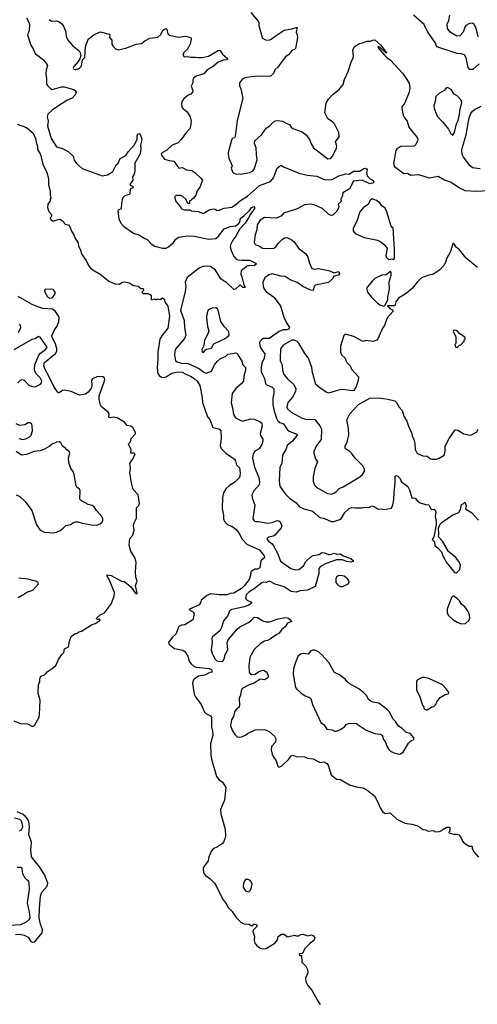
# Model space of a CAD drawing. Extents: x 2293878 to 2522763, y 823964 to 1006972.
# Tile 128 of 256: x 2349695 to 2355042, y 898819 to 910332. Entities that reach past the tile are written whole.
import ezdxf

# ---------------------------------------------------------------- set-up
doc = ezdxf.new("R2010")
doc.units = 0

msp = doc.modelspace()

# ---------------------------------------------------------------- linework, layer by layer
at = {"layer": '0CON20XD'}
for points in [[(2352394, 910415), (2352481, 910315), (2352489, 910295), (2352489, 910265), (2352527, 910125), (2352532, 910115), (2352565, 910096), (2352608, 910092), (2352635, 910104), (2352691, 910149), (2352785, 910210), (2352875, 910224), (2352925, 910242), (2352935, 910240), (2352927, 910185), (2352938, 910158), (2352940, 910125), (2352916, 909994), (2352906, 909984), (2352880, 909975), (2352835, 909922), (2352805, 909902), (2352761, 909849), (2352712, 909778), (2352675, 909746), (2352662, 909705), (2352626, 909674), (2352585, 909667), (2352475, 909673), (2352345, 909658), (2352300, 909640), (2352264, 909595), (2352264, 909564), (2352280, 909525), (2352303, 909415), (2352234, 909155), (2352211, 908965), (2352205, 908952), (2352185, 908948), (2352174, 908936), (2352132, 908778), (2352131, 908755), (2352138, 908715), (2352176, 908625), (2352164, 908595), (2352182, 908552), (2352196, 908536), (2352215, 908529), (2352275, 908526), (2352385, 908544), (2352419, 908565), (2352436, 908585), (2352470, 908695), (2352460, 908755), (2352458, 908835), (2352437, 908885), (2352442, 908915), (2352525, 908989), (2352575, 909064), (2352617, 909093), (2352655, 909134), (2352685, 909151), (2352715, 909154), (2352765, 909144), (2352825, 909114), (2352848, 909108), (2352868, 909075), (2352885, 909061), (2352995, 909021), (2353041, 908985), (2353085, 908922), (2353100, 908880), (2353129, 908835), (2353295, 908706), (2353325, 908710), (2353355, 908741), (2353395, 908832), (2353399, 908855), (2353386, 908905), (2353428, 908962), (2353425, 909015), (2353374, 909115), (2353350, 909140), (2353297, 909175), (2353261, 909245), (2353274, 909355), (2353305, 909405), (2353355, 909458), (2353426, 909515), (2353475, 909573), (2353489, 909635), (2353534, 909726), (2353569, 909835), (2353591, 909885), (2353596, 909905), (2353588, 909975), (2353605, 910020), (2353664, 910056), (2353699, 910061), (2353755, 910082), (2353795, 910080), (2353820, 910095), (2353845, 910098), (2353916, 910035), (2353957, 909977), (2353978, 909955), (2353980, 909945), (2353975, 909940), (2353905, 910008), (2353880, 910020), (2353882, 910005), (2353955, 909920), (2353985, 909890), (2354029, 909859), (2354168, 909708), (2354219, 909635), (2354246, 909585), (2354252, 909535), (2354246, 909485), (2354195, 909360), (2354160, 909315), (2354160, 909295), (2354176, 909215), (2354192, 909185), (2354224, 909145), (2354243, 909075), (2354339, 908955), (2354347, 908935), (2354344, 908915), (2354325, 908872), (2354305, 908854), (2354275, 908849), (2354155, 908853), (2354105, 908825), (2354091, 908805), (2354073, 908713), (2354064, 908655), (2354074, 908615), (2354185, 908533), (2354225, 908537), (2354265, 908516), (2354355, 908524), (2354478, 908482), (2354585, 908504), (2354659, 908459), (2354735, 908434), (2354834, 908365), (2354895, 908336), (2355033, 908327), (2355164, 908336)], [(2355065, 909816), (2354988, 909752), (2354955, 909749), (2354935, 909775), (2354913, 909885), (2354892, 909922), (2354855, 909934), (2354805, 909939), (2354568, 910015), (2354548, 910065), (2354463, 910185), (2354422, 910275), (2354296, 910385)], [(2355051, 910131), (2355030, 910235), (2355005, 910276), (2354985, 910292), (2354951, 910289), (2354907, 910263), (2354896, 910245), (2354876, 910185), (2354837, 910143), (2354801, 910141), (2354724, 910185), (2354695, 910228), (2354688, 910282), (2354709, 910325), (2354721, 910385)], [(2349773, 910353), (2349802, 910305), (2349811, 910275), (2349804, 910205), (2349787, 910155), (2349826, 910035), (2349853, 909993), (2349875, 909937), (2349972, 909865), (2350008, 909818), (2350018, 909795), (2350004, 909746), (2349999, 909695), (2350008, 909645), (2350008, 909585), (2350014, 909565), (2350055, 909526), (2350075, 909517), (2350183, 909547), (2350215, 909548), (2350328, 909515), (2350344, 909504), (2350353, 909485), (2350344, 909455), (2350306, 909414), (2350245, 909386), (2350125, 909311), (2350074, 909275), (2350025, 909226), (2350017, 909195), (2350028, 909145), (2350020, 909090), (2350064, 908945), (2350125, 908846), (2350196, 908826), (2350265, 908786), (2350319, 908735), (2350331, 908691), (2350354, 908654), (2350425, 908593), (2350657, 908507), (2350720, 908520), (2350781, 908559), (2350823, 908635), (2350845, 908656), (2350870, 908710), (2350935, 908744), (2350961, 908789), (2351035, 908869), (2351069, 908935), (2351067, 908975), (2351075, 908998), (2351093, 909003), (2351104, 908994), (2351122, 908935), (2351119, 908911), (2351106, 908865), (2351111, 908825), (2351103, 908765), (2351041, 908655), (2351040, 908565), (2351032, 908528), (2351014, 908496), (2351016, 908455), (2350980, 908405), (2350990, 908395), (2351015, 908387), (2351018, 908365), (2350985, 908350), (2350983, 908297), (2350975, 908288), (2350925, 908274), (2350896, 908244), (2350883, 908185), (2350882, 908128), (2350875, 908118), (2350850, 908110), (2350841, 908095), (2350854, 908005), (2350876, 907955), (2350913, 907913), (2351025, 907837), (2351086, 907816), (2351155, 907775), (2351185, 907764), (2351231, 907711), (2351272, 907685), (2351365, 907660), (2351405, 907660), (2351435, 907677), (2351491, 907729), (2351520, 907765), (2351551, 907789), (2351655, 907805), (2351735, 907801), (2351905, 907766), (2351985, 907774), (2352019, 907801), (2352085, 907887), (2352155, 907913), (2352215, 907922), (2352247, 907943), (2352266, 907965), (2352275, 908009), (2352319, 908041), (2352379, 908101), (2352405, 908136), (2352435, 908150), (2352440, 908145), (2352438, 908125), (2352391, 908059), (2352370, 908015), (2352329, 907955), (2352265, 907885), (2352220, 907800), (2352184, 907755), (2352159, 907701), (2352155, 907675), (2352165, 907635), (2352196, 907565), (2352223, 907533), (2352245, 907525), (2352295, 907519), (2352385, 907522), (2352452, 907485), (2352458, 907475), (2352435, 907454), (2352385, 907460), (2352351, 907449), (2352283, 907395), (2352277, 907355), (2352291, 907325), (2352312, 907232), (2352330, 907205), (2352325, 907200), (2352302, 907202), (2352275, 907230), (2352265, 907228), (2352215, 907182), (2352195, 907178), (2352110, 907260), (2352066, 907285), (2352045, 907304), (2351983, 907403), (2351925, 907445), (2351885, 907451), (2351835, 907445), (2351792, 907428), (2351651, 907319), (2351628, 907265), (2351634, 907215), (2351630, 907150), (2351572, 906935), (2351618, 906815), (2351621, 906735), (2351634, 906645), (2351620, 906605), (2351512, 906475), (2351504, 906415), (2351516, 906345), (2351535, 906330), (2351586, 906315), (2351659, 906311), (2351692, 906302), (2351795, 906250), (2351845, 906211), (2351875, 906200), (2351935, 906222), (2351971, 906295), (2352003, 906337), (2352040, 906370), (2352098, 906395), (2352125, 906423), (2352182, 906428), (2352215, 906438), (2352235, 906429), (2352252, 906402), (2352290, 906340), (2352301, 906295), (2352332, 906265), (2352332, 906235), (2352314, 906165), (2352308, 906105), (2352282, 906075), (2352219, 906021), (2352178, 905962), (2352166, 905854), (2352183, 905795), (2352192, 905715), (2352215, 905678), (2352295, 905639), (2352394, 905664), (2352435, 905660), (2352501, 905635), (2352523, 905613), (2352528, 905585), (2352503, 905495), (2352509, 905469), (2352535, 905428), (2352536, 905405), (2352524, 905365), (2352494, 905315), (2352442, 905288), (2352423, 905257), (2352416, 905205), (2352440, 905100), (2352490, 904980), (2352498, 904925), (2352491, 904895), (2352429, 904825), (2352409, 904775), (2352413, 904743), (2352444, 904655), (2352417, 904495), (2352434, 904474), (2352455, 904464), (2352485, 904466), (2352595, 904447), (2352645, 904454), (2352705, 904477), (2352723, 904473), (2352739, 904459), (2352757, 904415), (2352749, 904391), (2352674, 904305), (2352655, 904292), (2352605, 904280), (2352587, 904265), (2352587, 904255), (2352600, 904235), (2352644, 904204), (2352660, 904180), (2352708, 904095), (2352742, 904002), (2352864, 903916), (2352915, 903898), (2352955, 903902), (2353012, 903948), (2353040, 903995), (2353095, 904053), (2353125, 904066), (2353195, 904078), (2353227, 904103), (2353255, 904099), (2353305, 904079), (2353325, 904079), (2353365, 904094), (2353405, 904083), (2353445, 904087), (2353475, 904064), (2353565, 904030), (2353597, 904005), (2353593, 903995), (2353565, 903989), (2353515, 903997), (2353465, 904016), (2353395, 904015), (2353275, 903973), (2353211, 903939), (2353190, 903915), (2353189, 903855), (2353149, 903705), (2353059, 903661), (2352972, 903652), (2352925, 903639), (2352866, 903646), (2352785, 903700), (2352681, 903731), (2352615, 903766), (2352575, 903752), (2352545, 903754), (2352525, 903747), (2352433, 903677), (2352375, 903642), (2352342, 903608), (2352334, 903563), (2352355, 903539), (2352398, 903525), (2352402, 903515), (2352398, 903505), (2352369, 903485), (2352320, 903465), (2352175, 903436), (2352150, 903425), (2352123, 903357), (2352078, 903302), (2352054, 903225), (2352035, 903187), (2351945, 903113), (2351939, 903095), (2351942, 903052), (2351932, 902965), (2351947, 902913), (2351977, 902855), (2351998, 902835), (2352027, 902827), (2352067, 902833), (2352089, 902865), (2352095, 902908), (2352128, 902965), (2352119, 903045), (2352131, 903079), (2352234, 903205), (2352265, 903234), (2352368, 903285), (2352405, 903310), (2352436, 903344), (2352475, 903343), (2352535, 903303), (2352575, 903290), (2352615, 903293), (2352715, 903327), (2352805, 903341), (2352835, 903334), (2352868, 903305), (2352870, 903295), (2352824, 903276), (2352795, 903231), (2352758, 903202), (2352725, 903157), (2352698, 903145), (2352626, 903094), (2352590, 903075), (2352555, 903067), (2352506, 903034), (2352435, 902966), (2352395, 902899), (2352383, 902875), (2352371, 902775), (2352377, 902705), (2352385, 902686), (2352405, 902676), (2352445, 902681), (2352485, 902706), (2352525, 902724), (2352545, 902726), (2352581, 902701), (2352598, 902665), (2352598, 902645), (2352583, 902627), (2352560, 902615), (2352505, 902621), (2352435, 902573), (2352375, 902556), (2352295, 902512), (2352284, 902486), (2352276, 902435), (2352260, 902395), (2352263, 902315), (2352259, 902295), (2352224, 902266), (2352205, 902240), (2352192, 902185), (2352170, 902145), (2352157, 902075), (2352182, 902015), (2352208, 901975), (2352235, 901948), (2352252, 901942), (2352285, 901946), (2352332, 901965), (2352357, 901985), (2352445, 902030), (2352474, 902034), (2352563, 902027), (2352605, 902012), (2352672, 901955), (2352688, 901925), (2352682, 901885), (2352638, 901832), (2352634, 901795), (2352644, 901745), (2352656, 901716), (2352690, 901665), (2352710, 901605), (2352723, 901593), (2352755, 901602), (2352838, 901685), (2352867, 901723), (2352885, 901732), (2352927, 901717), (2353023, 901713), (2353058, 901698), (2353125, 901688), (2353205, 901648), (2353245, 901653), (2353260, 901650), (2353285, 901633), (2353298, 901615), (2353333, 901503), (2353395, 901451), (2353445, 901446), (2353550, 901385), (2353625, 901363), (2353705, 901350), (2353752, 901325), (2353840, 901255), (2353884, 901175), (2353907, 901117), (2353935, 901073), (2353965, 901051), (2354025, 901058), (2354100, 900985), (2354156, 900956)], [(2350039, 910335), (2350065, 910316), (2350125, 910320), (2350152, 910312), (2350185, 910283), (2350206, 910255), (2350235, 910192), (2350238, 910135), (2350255, 910099), (2350311, 910031), (2350390, 909970), (2350402, 909945), (2350408, 909915), (2350398, 909875), (2350378, 909842), (2350326, 909785), (2350321, 909765), (2350325, 909758), (2350345, 909747), (2350392, 909765), (2350414, 909785), (2350419, 909811), (2350428, 909862), (2350450, 909885), (2350455, 909900), (2350462, 910015), (2350496, 910105), (2350562, 910155), (2350635, 910190), (2350740, 910165), (2350747, 910155), (2350742, 910125), (2350770, 910095), (2350772, 910045), (2350782, 910025), (2350815, 909993), (2350845, 909980), (2350935, 909999), (2351055, 910046), (2351118, 910055), (2351155, 910084), (2351215, 910116), (2351310, 910130), (2351345, 910158), (2351369, 910211), (2351385, 910223), (2351405, 910228), (2351412, 910222), (2351426, 910166), (2351445, 910153), (2351545, 910127), (2351635, 910140), (2351690, 910125), (2351700, 910115), (2351700, 910105), (2351686, 910046), (2351650, 909985), (2351610, 909945), (2351610, 909935), (2351600, 909925), (2351615, 909900), (2351655, 909902), (2351695, 909894), (2351745, 909896), (2351775, 909889), (2351825, 909889), (2351902, 909905), (2352015, 909974), (2352035, 909977), (2352065, 909931), (2352126, 909875), (2352115, 909862), (2352075, 909858), (2352015, 909836), (2351954, 909786), (2351885, 909748), (2351845, 909699), (2351755, 909674), (2351722, 909645), (2351716, 909625), (2351718, 909595), (2351697, 909555), (2351717, 909505), (2351712, 909485), (2351695, 909463), (2351665, 909449), (2351609, 909405), (2351591, 909375), (2351587, 909343), (2351588, 909318), (2351598, 909298), (2351650, 909255), (2351687, 909195), (2351700, 909145), (2351692, 909085), (2351682, 909055), (2351645, 909018), (2351580, 908930), (2351545, 908894), (2351475, 908864), (2351415, 908806), (2351359, 908775), (2351349, 908765), (2351350, 908750), (2351385, 908701), (2351440, 908685), (2351475, 908684), (2351497, 908677), (2351555, 908595), (2351595, 908604), (2351645, 908578), (2351705, 908570), (2351742, 908545), (2351816, 908476), (2351830, 908455), (2351800, 908375), (2351769, 908331), (2351751, 908279), (2351726, 908244), (2351680, 908205), (2351680, 908185), (2351660, 908185), (2351637, 908235), (2351602, 908265), (2351575, 908278), (2351525, 908277), (2351502, 908265), (2351518, 908205), (2351572, 908145), (2351582, 908125), (2351615, 908108), (2351685, 908110), (2351698, 908098), (2351785, 908090), (2351825, 908070), (2351845, 908069), (2351918, 908112), (2351965, 908119), (2351978, 908115), (2351995, 908104), (2352015, 908101), (2352083, 908127), (2352175, 908142), (2352225, 908174), (2352275, 908220), (2352355, 908270), (2352495, 908393), (2352625, 908442), (2352660, 908485), (2352704, 908596), (2352741, 908629), (2352755, 908628), (2352785, 908609), (2352915, 908559), (2352955, 908536), (2353055, 908513), (2353165, 908501), (2353265, 908458), (2353344, 908465), (2353425, 908506), (2353505, 908530), (2353545, 908526), (2353595, 908561), (2353665, 908562), (2353715, 908592), (2353736, 908596), (2353749, 908589), (2353754, 908575), (2353746, 908545), (2353753, 908505), (2353791, 908471), (2353825, 908454), (2353834, 908436), (2353825, 908424), (2353785, 908412), (2353695, 908456), (2353597, 908445), (2353548, 908355), (2353471, 908309), (2353464, 908266), (2353448, 908235), (2353452, 908208), (2353417, 908175), (2353422, 908145), (2353415, 908122), (2353400, 908095), (2353354, 908046), (2353335, 908043), (2353305, 908058), (2353234, 908125), (2353145, 908165), (2353095, 908176), (2353023, 908167), (2352935, 908120), (2352878, 908102), (2352790, 908075), (2352774, 908065), (2352752, 908038), (2352695, 908013), (2352555, 908018), (2352505, 907989), (2352470, 907935), (2352466, 907875), (2352448, 907815), (2352434, 907735), (2352440, 907715), (2352455, 907701), (2352495, 907686), (2352532, 907662), (2352595, 907656), (2352665, 907662), (2352688, 907675), (2352710, 907710), (2352765, 907766), (2352795, 907784), (2352825, 907781), (2352865, 907763), (2352903, 907735), (2352952, 907662), (2353040, 907595), (2353061, 907555), (2353080, 907485), (2353110, 907425), (2353135, 907414), (2353185, 907424), (2353320, 907395), (2353365, 907372), (2353425, 907387), (2353432, 907365), (2353420, 907345), (2353366, 907334), (2353352, 907305), (2353305, 907260), (2353150, 907230), (2353135, 907212), (2353125, 907164), (2353095, 907169), (2353005, 907213), (2352938, 907258), (2352855, 907291), (2352795, 907329), (2352745, 907334), (2352645, 907361), (2352605, 907350), (2352558, 907312), (2352536, 907265), (2352541, 907215), (2352553, 907183), (2352575, 907156), (2352666, 907086), (2352743, 906985), (2352781, 906855), (2352814, 906786)], [(2354755, 908983), (2354775, 909012), (2354798, 909115), (2354817, 909155), (2354833, 909225), (2354836, 909265), (2354863, 909365), (2354855, 909390), (2354805, 909442), (2354771, 909461), (2354736, 909516), (2354695, 909538), (2354675, 909528), (2354656, 909504), (2354602, 909475), (2354556, 909434), (2354550, 909375), (2354534, 909325), (2354536, 909295), (2354573, 909203), (2354637, 909137), (2354705, 909053), (2354727, 909005), (2354755, 908983)], [(2355075, 908588), (2354985, 908600), (2354958, 908625), (2354879, 908725), (2354866, 908755), (2354862, 908805), (2354868, 908842), (2354912, 908985), (2354945, 909186), (2354966, 909235), (2354985, 909262), (2355015, 909285), (2355089, 909321)], [(2349665, 909110), (2349773, 909073), (2349852, 909005), (2349880, 908945), (2349891, 908885), (2349904, 908855), (2349904, 908814), (2349936, 908755), (2349964, 908644), (2350012, 908545), (2350030, 908475), (2350031, 908405), (2350052, 908325), (2350050, 908285), (2350058, 908245), (2350050, 908235), (2350050, 908215), (2350022, 908175), (2350020, 908135), (2350035, 908090), (2350067, 908055), (2350067, 908033), (2350052, 908015), (2350058, 907995), (2350085, 907978), (2350143, 907997), (2350165, 907998), (2350195, 907982), (2350212, 907965), (2350213, 907953), (2350225, 907940), (2350265, 907932), (2350285, 907902), (2350298, 907858), (2350327, 907815), (2350342, 907775), (2350376, 907725), (2350383, 907685), (2350400, 907650), (2350419, 907585), (2350470, 907515), (2350502, 907452), (2350531, 907421), (2350636, 907355), (2350707, 907297), (2350735, 907273), (2350805, 907242), (2350855, 907239), (2350895, 907264), (2350915, 907268), (2350975, 907256), (2351023, 907223), (2351077, 907217), (2351115, 907190), (2351138, 907188), (2351140, 907165), (2351120, 907145), (2351132, 907132), (2351192, 907132), (2351218, 907118), (2351230, 907105), (2351230, 907065), (2351238, 907058), (2351267, 907063), (2351275, 907070), (2351285, 907060), (2351295, 907060), (2351305, 907070), (2351335, 907062), (2351365, 907082), (2351383, 907065), (2351393, 907025), (2351424, 906984), (2351446, 906865), (2351425, 906724), (2351356, 906634), (2351334, 906595), (2351310, 906445), (2351310, 906365), (2351301, 906265), (2351305, 906215), (2351311, 906191), (2351323, 906173), (2351353, 906153), (2351375, 906148), (2351405, 906157), (2351465, 906196), (2351503, 906207), (2351555, 906213), (2351595, 906211), (2351635, 906186), (2351689, 906165), (2351735, 906136), (2351770, 906105), (2351799, 906055), (2351827, 905913), (2351832, 905855), (2351888, 905688), (2351915, 905658), (2351952, 905565), (2352020, 905550), (2352035, 905542), (2352046, 905525), (2352049, 905435), (2352039, 905355), (2352050, 905320), (2352103, 905265), (2352205, 905193), (2352216, 905175), (2352229, 905129), (2352262, 905092), (2352270, 905035), (2352268, 904995), (2352258, 904975), (2352210, 904925), (2352145, 904885), (2352105, 904845), (2352075, 904801), (2352063, 904745), (2352060, 904615), (2352078, 904538), (2352078, 904495), (2352089, 904465), (2352125, 904426), (2352175, 904410), (2352221, 904375), (2352255, 904332), (2352295, 904257), (2352349, 904199), (2352496, 904135), (2352553, 904065), (2352554, 904046), (2352545, 904030), (2352514, 904006), (2352499, 903921), (2352475, 903908), (2352442, 903908), (2352396, 903875), (2352392, 903835), (2352377, 903785), (2352322, 903715), (2352285, 903682), (2352195, 903628), (2352155, 903622), (2352118, 903608), (2352027, 903607), (2351965, 903616), (2351925, 903617), (2351885, 903601), (2351816, 903545), (2351806, 903514), (2351790, 903490), (2351672, 903435), (2351727, 903405), (2351732, 903385), (2351718, 903315), (2351625, 903258), (2351585, 903251), (2351554, 903236), (2351521, 903149), (2351475, 903108), (2351435, 903050), (2351437, 903035), (2351467, 903005), (2351505, 902980), (2351599, 902959), (2351624, 902945), (2351659, 902889), (2351675, 902830), (2351694, 902805), (2351735, 902769), (2351755, 902762), (2351912, 902745), (2351934, 902735), (2351945, 902702), (2351915, 902699), (2351855, 902668), (2351784, 902655), (2351735, 902621), (2351716, 902595), (2351714, 902575), (2351732, 902445), (2351747, 902415), (2351817, 902325), (2351856, 902235), (2351871, 902221), (2351923, 902193), (2351936, 902175), (2351935, 902065), (2351948, 902015), (2351952, 901965), (2351926, 901865), (2351928, 901735), (2351935, 901685), (2351993, 901483), (2352025, 901445), (2352066, 901415), (2352102, 901355), (2352087, 901205), (2352040, 901095), (2352046, 901046), (2352094, 900865), (2352098, 900785), (2352092, 900755), (2352077, 900715), (2352065, 900700), (2352005, 900659), (2351954, 900635), (2351935, 900615), (2351904, 900545), (2351898, 900495), (2351847, 900425), (2351840, 900405), (2351842, 900355), (2351864, 900324), (2351915, 900290), (2351970, 900235), (2351995, 900198), (2352070, 900045), (2352106, 899996), (2352126, 899956), (2352176, 899906), (2352223, 899835), (2352279, 899779), (2352315, 899758), (2352376, 899756), (2352395, 899740), (2352418, 899742), (2352425, 899758), (2352465, 899750), (2352465, 899730), (2352424, 899686), (2352417, 899665), (2352440, 899615), (2352436, 899565), (2352444, 899534), (2352460, 899510), (2352506, 899476), (2352535, 899466), (2352573, 899473), (2352675, 899532), (2352707, 899573), (2352715, 899610), (2352755, 899638), (2352785, 899640), (2352815, 899610), (2352825, 899608), (2352905, 899627), (2352928, 899618), (2352952, 899618), (2352980, 899635), (2353005, 899640), (2353061, 899621), (2353105, 899630), (2353129, 899619), (2353142, 899595), (2353130, 899565), (2353088, 899535), (2353025, 899470), (2352998, 899412), (2352965, 899410), (2352960, 899405), (2352965, 899390), (2352988, 899388), (2352993, 899313), (2353038, 899265), (2353058, 899225), (2353060, 899185), (2353034, 899126), (2353039, 899085), (2353060, 899040), (2353107, 898985), (2353174, 898864), (2353207, 898817)], [(2354005, 907529), (2354032, 907532), (2354045, 907537), (2354065, 907530), (2354073, 907547), (2354076, 907644), (2354057, 907895), (2354042, 907905), (2354035, 907920), (2353984, 908084), (2353965, 908129), (2353925, 908157), (2353902, 908192), (2353865, 908220), (2353815, 908239), (2353786, 908215), (2353768, 908172), (2353712, 908135), (2353669, 908085), (2353633, 907975), (2353592, 907895), (2353590, 907865), (2353615, 907834), (2353720, 907785), (2353875, 907756), (2353914, 907734), (2353961, 907695), (2353989, 907655), (2353974, 907575), (2353978, 907555), (2354005, 907529)], [(2355043, 907435), (2354913, 907545), (2354833, 907643), (2354795, 907673), (2354773, 907713), (2354765, 907718), (2354755, 907710), (2354730, 907620), (2354681, 907535), (2354671, 907495), (2354650, 907460), (2354605, 907409), (2354523, 907353), (2354475, 907344), (2354388, 907312), (2354340, 907265), (2354285, 907193), (2354209, 907131), (2354122, 907078), (2354088, 907032), (2354078, 906985), (2353992, 906988), (2354020, 906955), (2354049, 906939), (2354058, 906925), (2353989, 906845), (2353956, 906755), (2353934, 906726), (2353885, 906608), (2353868, 906585), (2353825, 906571), (2353745, 906581), (2353705, 906569), (2353598, 906628), (2353515, 906651), (2353495, 906650), (2353481, 906639), (2353444, 906515), (2353444, 906445), (2353454, 906415), (2353498, 906375), (2353511, 906341), (2353519, 906325), (2353556, 906286), (2353572, 906245), (2353653, 906155), (2353650, 906115), (2353626, 906044), (2353598, 905995), (2353588, 905992), (2353465, 906010), (2353418, 906002), (2353305, 905966), (2353283, 905973), (2353205, 906023), (2353155, 906067), (2353116, 906205), (2353107, 906267), (2353069, 906375), (2353025, 906429), (2352955, 906549), (2352935, 906571), (2352905, 906585), (2352875, 906585), (2352774, 906526), (2352741, 906485), (2352738, 906375), (2352740, 906345), (2352761, 906295), (2352765, 906235), (2352782, 906185), (2352825, 906131), (2352897, 906067), (2352922, 906015), (2352918, 905985), (2352882, 905918), (2352826, 905855), (2352818, 905805), (2352823, 905783), (2352866, 905745), (2352995, 905671), (2353035, 905660), (2353145, 905659), (2353201, 905585), (2353220, 905545), (2353216, 905424), (2353164, 905355), (2353132, 905285), (2353132, 905265), (2353153, 905195), (2353173, 905165), (2353143, 905085), (2353124, 904985), (2353124, 904935), (2353139, 904889), (2353160, 904865), (2353292, 904792), (2353334, 904786)], [(2353945, 906983), (2353960, 906990), (2353998, 907055), (2353997, 907085), (2354014, 907186), (2354012, 907265), (2354036, 907345), (2354036, 907376), (2354028, 907388), (2353975, 907350), (2353925, 907346), (2353846, 907305), (2353814, 907276), (2353748, 907195), (2353758, 907145), (2353806, 907086), (2353875, 907017), (2353905, 906997), (2353945, 906983)], [(2350045, 907077), (2350075, 907081), (2350109, 907125), (2350109, 907145), (2350095, 907168), (2350085, 907176), (2350055, 907181), (2349992, 907178), (2349984, 907165), (2349989, 907145), (2350021, 907091), (2350045, 907077)], [(2349625, 902132), (2349705, 902102), (2349785, 902098), (2349845, 902068), (2349869, 902081), (2349922, 902175), (2349927, 902205), (2349933, 902375), (2349912, 902455), (2349914, 902556), (2349930, 902595), (2349930, 902625), (2349942, 902655), (2349985, 902673), (2350005, 902693), (2350015, 902708), (2350075, 902744), (2350115, 902782), (2350148, 902852), (2350185, 902908), (2350209, 902931), (2350220, 902975), (2350265, 903000), (2350276, 903065), (2350295, 903120), (2350342, 903155), (2350365, 903160), (2350385, 903176), (2350415, 903182), (2350535, 903258), (2350575, 903270), (2350630, 903305), (2350635, 903320), (2350605, 903317), (2350592, 903325), (2350595, 903338), (2350635, 903372), (2350684, 903396), (2350766, 903504), (2350800, 903595), (2350804, 903635), (2350741, 903785), (2350712, 903835), (2350715, 903840), (2350765, 903833), (2350885, 903768), (2350915, 903762), (2350944, 903744), (2350996, 903696), (2351045, 903631), (2351065, 903620), (2351068, 903632), (2351049, 903715), (2351069, 903765), (2351052, 903815), (2351046, 903875), (2351055, 903985), (2351044, 904034), (2350995, 904118), (2350974, 904186), (2350983, 904265), (2351018, 904305), (2351032, 904365), (2351024, 904414), (2351032, 904448), (2351059, 904505), (2351059, 904625), (2351086, 904653), (2351096, 904675), (2351077, 904777), (2351024, 904834), (2351017, 904855), (2351000, 904915), (2350980, 905035), (2350990, 905085), (2350982, 905145), (2351018, 905192), (2351042, 905255), (2351030, 905265), (2351020, 905265), (2350993, 905263), (2350998, 905305), (2350967, 905365), (2350968, 905375), (2350989, 905395), (2350996, 905434), (2351049, 905491), (2351048, 905505), (2351017, 905565), (2350995, 905578), (2350949, 905589), (2350920, 905625), (2350835, 905677), (2350785, 905686), (2350745, 905678), (2350737, 905687), (2350739, 905725), (2350729, 905745), (2350648, 905808), (2350637, 905825), (2350623, 905893), (2350625, 905935), (2350679, 906085), (2350689, 906125), (2350685, 906145), (2350667, 906155), (2350605, 906161), (2350546, 906134), (2350534, 906115), (2350537, 906055), (2350529, 906025), (2350495, 905977), (2350465, 905953), (2350395, 905943), (2350296, 905984), (2350215, 906001), (2350195, 905995), (2350155, 905970), (2350145, 905970), (2350092, 906045), (2350033, 906173), (2349996, 906235), (2349978, 906285), (2349985, 906322), (2350111, 906429), (2350128, 906455), (2350130, 906485), (2350114, 906544), (2350073, 906615), (2350071, 906635), (2350102, 906705), (2350132, 906748), (2350150, 906805), (2350154, 906854), (2350145, 906872), (2350112, 906922), (2350076, 906946), (2349965, 906957), (2349905, 906976), (2349834, 907005), (2349676, 907095)], [(2351835, 906442), (2351845, 906443), (2351867, 906473), (2351879, 906481), (2351935, 906492), (2351965, 906542), (2352094, 906605), (2352134, 906635), (2352142, 906648), (2352137, 906685), (2352089, 906739), (2352044, 906804), (2352015, 906936), (2352005, 906952), (2351985, 906962), (2351945, 906960), (2351908, 906945), (2351896, 906934), (2351884, 906905), (2351876, 906855), (2351890, 906745), (2351904, 906695), (2351898, 906665), (2351856, 906585), (2351846, 906524), (2351824, 906475), (2351825, 906452), (2351835, 906442)], [(2349679, 906675), (2349708, 906735), (2349704, 906755), (2349691, 906771)], [(2352814, 906786), (2352846, 906735), (2352836, 906715), (2352815, 906704), (2352775, 906704), (2352725, 906688), (2352609, 906605), (2352536, 906605), (2352506, 906575), (2352497, 906555), (2352506, 906505), (2352535, 906455), (2352560, 906425), (2352550, 906375), (2352525, 906315), (2352515, 906265), (2352516, 906215), (2352555, 906135), (2352568, 906078), (2352584, 906064), (2352645, 906037), (2352663, 906015), (2352666, 905965), (2352653, 905905), (2352653, 905827), (2352667, 905755), (2352694, 905674), (2352712, 905642), (2352735, 905623), (2352778, 905608), (2352825, 905536), (2352845, 905522), (2352932, 905485), (2352937, 905475), (2352882, 905405), (2352819, 905355), (2352810, 905315), (2352765, 905240), (2352758, 905148), (2352736, 905095), (2352726, 904935), (2352735, 904877), (2352798, 904788), (2352847, 904737), (2352925, 904683), (2352965, 904638), (2353013, 904613), (2353109, 904589), (2353133, 904575), (2353195, 904517), (2353255, 904500), (2353336, 904464), (2353365, 904464), (2353448, 904492), (2353495, 904570), (2353543, 904617), (2353573, 904627), (2353614, 904624), (2353687, 904623), (2353735, 904634), (2353775, 904629), (2353815, 904646), (2353835, 904640), (2353885, 904608), (2353923, 904613), (2353954, 904604), (2354038, 904622), (2354055, 904660), (2354068, 904722), (2354071, 904805), (2354084, 904915), (2354084, 904996), (2354095, 905002), (2354115, 904993), (2354139, 904969), (2354154, 904934), (2354232, 904872), (2354251, 904835), (2354275, 904742), (2354315, 904738), (2354344, 904704), (2354375, 904683), (2354435, 904662), (2354475, 904658), (2354502, 904605), (2354535, 904607), (2354548, 904598), (2354556, 904576), (2354549, 904525), (2354562, 904465), (2354562, 904425), (2354532, 904285), (2354513, 904255), (2354543, 904225), (2354544, 904184), (2354582, 904155), (2354625, 904110), (2354638, 904065), (2354683, 903985), (2354775, 903868), (2354795, 903860), (2354837, 903905), (2354846, 903954), (2354835, 903987), (2354791, 904045), (2354706, 904115), (2354636, 904236), (2354590, 904285), (2354594, 904325), (2354587, 904385), (2354608, 904432), (2354632, 904458), (2354757, 904543), (2354825, 904570), (2354847, 904605), (2354858, 904665), (2354877, 904673), (2354895, 904690), (2354912, 904652), (2354905, 904612), (2354975, 904571), (2355055, 904480)], [(2354805, 906500), (2354832, 906528), (2354848, 906532), (2354890, 906575), (2354890, 906585), (2354900, 906595), (2354900, 906615), (2354835, 906662), (2354815, 906688), (2354795, 906700), (2354768, 906702), (2354762, 906698), (2354760, 906685), (2354788, 906635), (2354790, 906615), (2354790, 906545), (2354780, 906535), (2354792, 906502), (2354805, 906500)], [(2349674, 906085), (2349705, 906117), (2349725, 906126), (2349745, 906116), (2349807, 906055), (2349845, 906042), (2349875, 906040), (2349939, 906071), (2349951, 906088), (2349953, 906107), (2349935, 906143), (2349884, 906195), (2349869, 906239), (2349872, 906295), (2349919, 906411), (2349937, 906433), (2349997, 906475), (2350015, 906505), (2349935, 906619), (2349915, 906628), (2349875, 906602), (2349835, 906592), (2349625, 906472)], [(2353334, 904786), (2353365, 904794), (2353396, 904815), (2353429, 904851), (2353475, 904870), (2353670, 904985), (2353700, 905015), (2353722, 905055), (2353723, 905075), (2353703, 905115), (2353613, 905205), (2353572, 905265), (2353554, 905284), (2353502, 905315), (2353497, 905327), (2353497, 905345), (2353522, 905398), (2353539, 905475), (2353536, 905555), (2353517, 905655), (2353552, 905725), (2353655, 905832), (2353785, 905906), (2353895, 905909), (2353996, 905896), (2354080, 905875), (2354098, 905858), (2354130, 905800), (2354163, 905763), (2354184, 905695), (2354217, 905637), (2354239, 905579), (2354276, 905495), (2354281, 905465), (2354299, 905425), (2354312, 905375), (2354315, 905308), (2354335, 905268), (2354345, 905258), (2354405, 905233), (2354455, 905230), (2354495, 905197), (2354512, 905192), (2354566, 905194), (2354596, 905204), (2354655, 905240), (2354666, 905285), (2354666, 905345), (2354714, 905436), (2354785, 905538), (2354815, 905533), (2354885, 905488), (2354954, 905474), (2354975, 905478), (2355038, 905512), (2355053, 905545)], [(2349685, 905434), (2349726, 905424), (2349765, 905432), (2349805, 905451), (2349827, 905475), (2349843, 905525), (2349841, 905585), (2349835, 905601), (2349817, 905617), (2349795, 905618), (2349755, 905596), (2349695, 905588), (2349653, 905605)], [(2349655, 904776), (2349695, 904755), (2349760, 904700), (2349835, 904594), (2349891, 904425), (2349935, 904362), (2349985, 904339), (2350085, 904333), (2350125, 904339), (2350169, 904361), (2350204, 904386), (2350232, 904418), (2350290, 904430), (2350325, 904453), (2350349, 904461), (2350375, 904461), (2350425, 904446), (2350552, 904422), (2350606, 904424), (2350635, 904436), (2350657, 904455), (2350666, 904475), (2350666, 904495), (2350654, 904525), (2350591, 904595), (2350565, 904637), (2350542, 904652), (2350494, 904664), (2350418, 904705), (2350397, 904725), (2350402, 904822), (2350392, 904842), (2350363, 904865), (2350353, 904883), (2350331, 905015), (2350318, 905048), (2350292, 905085), (2350269, 905155), (2350264, 905206), (2350281, 905265), (2350274, 905284), (2350245, 905301), (2350225, 905326), (2350196, 905346), (2350175, 905383), (2350155, 905396), (2350125, 905392), (2350065, 905366), (2350038, 905342), (2349985, 905311), (2349935, 905291), (2349865, 905283), (2349775, 905250), (2349715, 905242), (2349652, 905285)], [(2353445, 903703), (2353465, 903704), (2353534, 903736), (2353543, 903755), (2353540, 903775), (2353525, 903796), (2353487, 903825), (2353445, 903832), (2353415, 903829), (2353396, 903815), (2353390, 903800), (2353390, 903750), (2353399, 903735), (2353425, 903712), (2353445, 903703)], [(2349675, 903574), (2349752, 903618), (2349785, 903643), (2349848, 903662), (2349913, 903735), (2349905, 903753), (2349885, 903767), (2349843, 903773), (2349795, 903790), (2349685, 903803)], [(2354855, 903268), (2354905, 903272), (2354945, 903312), (2354956, 903334), (2354950, 903375), (2354934, 903414), (2354896, 903466), (2354862, 903495), (2354835, 903538), (2354806, 903566), (2354765, 903590), (2354755, 903590), (2354742, 903575), (2354691, 903439), (2354688, 903405), (2354693, 903383), (2354704, 903364), (2354758, 903315), (2354805, 903288), (2354855, 903268)], [(2354125, 901744), (2354145, 901747), (2354175, 901767), (2354238, 901872), (2354265, 901901), (2354300, 901915), (2354300, 901935), (2354256, 901986), (2354205, 902003), (2354162, 902045), (2354120, 902070), (2354087, 902125), (2354060, 902155), (2354012, 902242), (2353993, 902263), (2353891, 902341), (2353821, 902351), (2353785, 902372), (2353772, 902385), (2353752, 902425), (2353712, 902465), (2353656, 902506), (2353545, 902571), (2353517, 902595), (2353499, 902619), (2353430, 902670), (2353375, 902699), (2353306, 902815), (2353225, 902906), (2353185, 902941), (2353145, 902960), (2353115, 902960), (2353091, 902949), (2353065, 902912), (2353015, 902920), (2352975, 902914), (2352944, 902885), (2352917, 902817), (2352894, 902745), (2352890, 902675), (2352919, 902525), (2352933, 902503), (2352980, 902460), (2353032, 902425), (2353075, 902411), (2353098, 902395), (2353118, 902325), (2353212, 902115), (2353252, 902085), (2353282, 902035), (2353345, 902028), (2353374, 902014), (2353395, 902012), (2353445, 902032), (2353493, 902067), (2353511, 902089), (2353535, 902102), (2353625, 902108), (2353650, 902085), (2353745, 902023), (2353845, 901987), (2353905, 901978), (2353932, 901965), (2353946, 901915), (2353969, 901885), (2353986, 901836), (2354008, 901798), (2354029, 901779), (2354065, 901760), (2354125, 901744)], [(2354443, 902263), (2354455, 902263), (2354505, 902292), (2354535, 902300), (2354558, 902325), (2354570, 902355), (2354608, 902405), (2354665, 902442), (2354705, 902450), (2354710, 902465), (2354682, 902505), (2354635, 902556), (2354475, 902629), (2354425, 902642), (2354398, 902642), (2354345, 902612), (2354333, 902597), (2354333, 902495), (2354372, 902415), (2354402, 902315), (2354415, 902300), (2354422, 902275), (2354443, 902263)], [(2349647, 899635), (2349695, 899640), (2349745, 899628), (2349793, 899605), (2349824, 899554), (2349845, 899545), (2349865, 899551), (2349885, 899565), (2349958, 899655), (2349961, 899695), (2349938, 899755), (2349923, 899825), (2349925, 899940), (2349937, 900085), (2349955, 900129), (2350015, 900199), (2350023, 900237), (2349985, 900335), (2349925, 900427), (2349831, 900545), (2349824, 900624), (2349830, 900660), (2349831, 900715), (2349800, 900805), (2349811, 900895), (2349801, 900955), (2349782, 900992), (2349760, 901020), (2349735, 901039), (2349665, 901071)], [(2349694, 900846), (2349716, 900864), (2349731, 900895), (2349718, 900955), (2349695, 900978), (2349634, 900995)], [(2354156, 900956), (2354195, 900938), (2354276, 900926), (2354335, 900908), (2354377, 900887), (2354405, 900862), (2354435, 900858), (2354467, 900843), (2354525, 900852), (2354555, 900837), (2354595, 900839), (2354628, 900852), (2354645, 900870), (2354655, 900870), (2354685, 900890), (2354715, 900890), (2354720, 900885), (2354720, 900845), (2354712, 900838), (2354710, 900825), (2354765, 900808), (2354805, 900808), (2354825, 900800), (2354852, 900765), (2354868, 900725), (2354885, 900708), (2354945, 900668), (2354975, 900670), (2354980, 900665), (2354982, 900645), (2355003, 900603), (2355055, 900540)], [(2349444, 899736), (2349706, 899754), (2349775, 899783), (2349809, 899815), (2349815, 899835), (2349810, 899895), (2349785, 900005), (2349810, 900165), (2349807, 900235), (2349798, 900258), (2349776, 900276), (2349756, 900296), (2349733, 900345), (2349725, 900406), (2349705, 900419), (2349665, 900419)], [(2352365, 900133), (2352375, 900137), (2352390, 900155), (2352405, 900190), (2352410, 900225), (2352401, 900251), (2352386, 900266), (2352365, 900277), (2352335, 900278), (2352310, 900235), (2352305, 900190), (2352334, 900144), (2352365, 900133)]]:
    msp.add_lwpolyline(points, dxfattribs=at)

doc.saveas('drawing.dxf')
